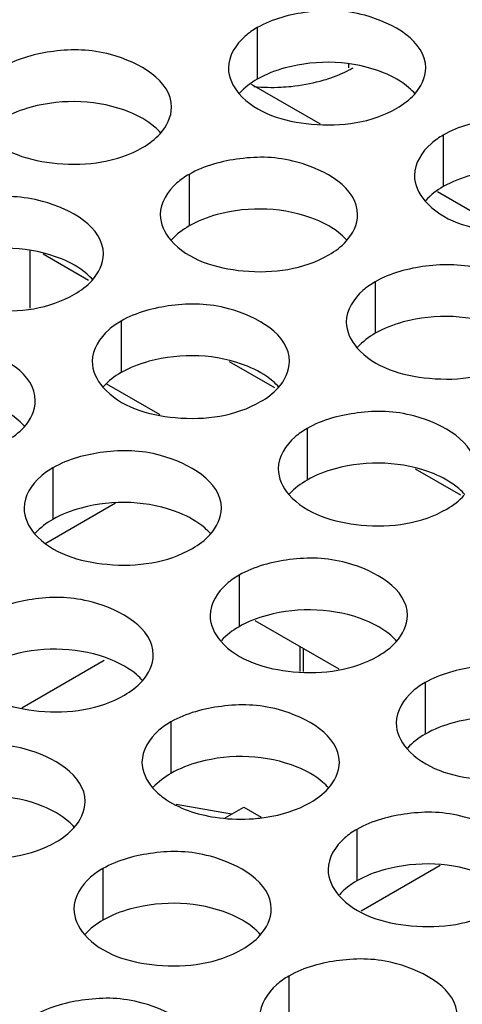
# Model space of a CAD drawing. Header units: inches. Extents: x 0 to 34, y 0 to 22.
# Tile 80 of 116: x 17.713 to 17.825, y 19.192 to 19.441. Entities that reach past the tile are written whole.
import ezdxf

# ---------------------------------------------------------------- set-up
doc = ezdxf.new("R2010")
doc.units = ezdxf.units.IN
doc.header["$LTSCALE"] = 1.87
doc.header["$MEASUREMENT"] = 0
doc.layers.get('0').update_dxf_attribs({"linetype": 'CONTINUOUS'})
doc.layers.add('02___PRT_ALL_AXES', color=7, linetype='CONTINUOUS')

msp = doc.modelspace()

# ---------------------------------------------------------------- linework, layer by layer
at = {"color": 7, "linetype": 'CONTINUOUS'}
for p, q in [((17.7964502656, 19.4291091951), (17.7964502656, 19.4299759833)), ((17.7717745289, 19.4249448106), (17.7892326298, 19.4148647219)), ((17.818914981, 19.3977265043), (17.8363730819, 19.3876464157)), ((17.7156589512, 19.3827891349), (17.7156589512, 19.3681684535)), ((17.7190517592, 19.3819028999), (17.7304976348, 19.3752941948)), ((17.7661922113, 19.3546845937), (17.7776380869, 19.3480758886)), ((17.7486503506, 19.3411011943), (17.7351909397, 19.3488724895)), ((17.8133326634, 19.3274662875), (17.824778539, 19.3208575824)), ((17.7197589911, 19.3086250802), (17.7373850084, 19.3188021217)), ((17.7726648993, 19.28904783), (17.7939656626, 19.2767490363)), ((17.7840497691, 19.2824743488), (17.7840497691, 19.2761319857)), ((17.7849777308, 19.2760851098), (17.7849777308, 19.2819385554)), ((17.7136044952, 19.2668838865), (17.7345167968, 19.2789583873)), ((17.7667851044, 19.2399665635), (17.7527699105, 19.2424214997)), ((17.7651686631, 19.2390332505), (17.7698704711, 19.2417480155)), ((17.7698704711, 19.2417480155), (17.7742936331, 19.2391941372)), ((17.819616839, 19.2269216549), (17.7996157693, 19.215373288))]:
    msp.add_line(p, q, dxfattribs=at)
at = {"layer": '02___PRT_ALL_AXES', "color": 7, "linetype": 'CONTINUOUS'}
for p, q in [((17.7732850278, 19.4392538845), (17.7732850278, 19.42619036)), ((17.8204254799, 19.4120355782), (17.8204254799, 19.3989720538)), ((17.7560304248, 19.4020729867), (17.7560304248, 19.3890094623)), ((17.8031708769, 19.3748546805), (17.8031708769, 19.3617911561)), ((17.7387758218, 19.364892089), (17.7387758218, 19.3518285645)), ((17.7859162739, 19.3376737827), (17.7859162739, 19.3246102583)), ((17.7215212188, 19.3277111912), (17.7215212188, 19.3146476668)), ((17.7686616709, 19.300492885), (17.7686616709, 19.2874293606)), ((17.8158021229, 19.2732745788), (17.8158021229, 19.2602110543)), ((17.7514070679, 19.2633119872), (17.7514070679, 19.2502484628)), ((17.7985475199, 19.236093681), (17.7985475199, 19.2230301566)), ((17.7341524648, 19.2261310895), (17.7341524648, 19.2130675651)), ((17.7812929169, 19.1989127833), (17.7812929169, 19.1858492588))]:
    msp.add_line(p, q, dxfattribs=at)
at = {"layer": '02___PRT_ALL_AXES', "color": 3, "linetype": 'CONTINUOUS'}
for centre, radius, start, end in [((17.783402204, 19.4537588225), 0.0284585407, 297.6166922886, 299.9846622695), ((17.776773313, 19.4751206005), 0.0509998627, 265.1185743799, 272.8806234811), ((17.7690811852, 19.2813519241), 0.0426823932, 261.2854010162, 272.9309388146)]:
    msp.add_arc(centre, radius, start, end, dxfattribs=at)
for points, knots in [([(17.8159618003, 19.4290373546), (17.8159646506, 19.4358358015), (17.8018976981, 19.4436874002), (17.7865907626, 19.4438724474), (17.7771535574, 19.441487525), (17.7732850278, 19.4392538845)], [0, 0, 0, 0, 0.4225569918, 0.7223499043, 1, 1, 1, 1]), ([(17.7732850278, 19.4392538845), (17.7721901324, 19.4386217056), (17.7686708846, 19.4362647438), (17.7659648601, 19.4320757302), (17.7659635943, 19.4290566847)], [0, 0, 0, 0, 0.295165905, 1, 1, 1, 1]), ([(17.7515667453, 19.4190747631), (17.7515695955, 19.42587321), (17.737502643, 19.4337248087), (17.7221957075, 19.4339098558), (17.7127585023, 19.4315249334), (17.7088899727, 19.4292912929)], [0, 0, 0, 0, 0.4225569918, 0.7223499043, 1, 1, 1, 1]), ([(17.7892324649, 19.4257162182), (17.7898953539, 19.4258949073), (17.7924181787, 19.4266424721), (17.7948712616, 19.4276405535), (17.79659428, 19.4285426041)], [0, 0, 0, 0, 0.2609056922, 1, 1, 1, 1]), ([(17.7793363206, 19.4241851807), (17.7801878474, 19.4242280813), (17.7835198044, 19.4244812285), (17.7868294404, 19.4250684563), (17.7892324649, 19.4257162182)], [0, 0, 0, 0, 0.2551640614, 1, 1, 1, 1]), ([(17.7686472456, 19.4225407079), (17.7730192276, 19.4175400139), (17.787814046, 19.4131079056), (17.8022872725, 19.4151719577), (17.8086403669, 19.4188401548)], [0, 0, 0, 0, 0.4751880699, 1, 1, 1, 1]), ([(17.8631022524, 19.4018190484), (17.8631051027, 19.4086174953), (17.8490381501, 19.416469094), (17.8337312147, 19.4166541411), (17.8242940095, 19.4142692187), (17.8204254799, 19.4120355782)], [0, 0, 0, 0, 0.4225569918, 0.7223499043, 1, 1, 1, 1]), ([(17.7042521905, 19.4125781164), (17.7086241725, 19.4075774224), (17.7234189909, 19.4031453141), (17.7378922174, 19.4052093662), (17.7442453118, 19.4088775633)], [0, 0, 0, 0, 0.4751880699, 1, 1, 1, 1]), ([(17.8204254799, 19.4120355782), (17.8193305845, 19.4114033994), (17.8158113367, 19.4090464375), (17.8131053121, 19.4048574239), (17.8131040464, 19.4018383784)], [0, 0, 0, 0, 0.295165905, 1, 1, 1, 1]), ([(17.7987071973, 19.3918564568), (17.7987100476, 19.3986549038), (17.7846430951, 19.4065065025), (17.7693361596, 19.4066915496), (17.7598989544, 19.4043066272), (17.7560304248, 19.4020729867)], [0, 0, 0, 0, 0.4225569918, 0.7223499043, 1, 1, 1, 1]), ([(17.7560304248, 19.4020729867), (17.7549355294, 19.4014408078), (17.7514162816, 19.399083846), (17.7487102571, 19.3948948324), (17.7487089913, 19.3918757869)], [0, 0, 0, 0, 0.295165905, 1, 1, 1, 1]), ([(17.7343121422, 19.3818938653), (17.7343149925, 19.3886923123), (17.72024804, 19.396543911), (17.7049411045, 19.3967289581), (17.6955038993, 19.3943440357), (17.6916353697, 19.3921103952)], [0, 0, 0, 0, 0.4225569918, 0.7223499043, 1, 1, 1, 1]), ([(17.8157876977, 19.3953224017), (17.8201596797, 19.3903217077), (17.8349544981, 19.3858895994), (17.8494277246, 19.3879536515), (17.8557808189, 19.3916218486)], [0, 0, 0, 0, 0.4751880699, 1, 1, 1, 1]), ([(17.7513926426, 19.3853598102), (17.7557646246, 19.3803591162), (17.770559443, 19.3759270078), (17.7850326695, 19.37799106), (17.7913857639, 19.381659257)], [0, 0, 0, 0, 0.4751880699, 1, 1, 1, 1]), ([(17.8458476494, 19.3646381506), (17.8458504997, 19.3714365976), (17.8317835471, 19.3792881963), (17.8164766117, 19.3794732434), (17.8070394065, 19.377088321), (17.8031708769, 19.3748546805)], [0, 0, 0, 0, 0.4225569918, 0.7223499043, 1, 1, 1, 1]), ([(17.6869975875, 19.3753972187), (17.6913695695, 19.3703965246), (17.7061643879, 19.3659644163), (17.7206376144, 19.3680284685), (17.7269907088, 19.3716966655)], [0, 0, 0, 0, 0.4751880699, 1, 1, 1, 1]), ([(17.8031708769, 19.3748546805), (17.8020759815, 19.3742225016), (17.7985567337, 19.3718655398), (17.7958507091, 19.3676765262), (17.7958494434, 19.3646574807)], [0, 0, 0, 0, 0.295165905, 1, 1, 1, 1]), ([(17.7814525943, 19.3546755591), (17.7814554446, 19.361474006), (17.7673884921, 19.3693256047), (17.7520815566, 19.3695106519), (17.7426443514, 19.3671257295), (17.7387758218, 19.364892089)], [0, 0, 0, 0, 0.4225569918, 0.7223499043, 1, 1, 1, 1]), ([(17.7387758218, 19.364892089), (17.7376809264, 19.3642599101), (17.7341616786, 19.3619029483), (17.731455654, 19.3577139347), (17.7314543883, 19.3546948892)], [0, 0, 0, 0, 0.295165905, 1, 1, 1, 1]), ([(17.7170575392, 19.3447129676), (17.7170603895, 19.3515114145), (17.702993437, 19.3593630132), (17.6876865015, 19.3595480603), (17.6782492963, 19.3571631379), (17.6743807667, 19.3549294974)], [0, 0, 0, 0, 0.4225569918, 0.7223499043, 1, 1, 1, 1]), ([(17.7985330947, 19.358141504), (17.8029050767, 19.3531408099), (17.817699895, 19.3487087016), (17.8321731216, 19.3507727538), (17.8385262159, 19.3544409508)], [0, 0, 0, 0, 0.4751880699, 1, 1, 1, 1]), ([(17.7341380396, 19.3481789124), (17.7385100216, 19.3431782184), (17.75330484, 19.3387461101), (17.7677780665, 19.3408101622), (17.7741311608, 19.3444783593)], [0, 0, 0, 0, 0.4751880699, 1, 1, 1, 1]), ([(17.8285930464, 19.3274572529), (17.8285958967, 19.3342556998), (17.8145289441, 19.3421072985), (17.7992220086, 19.3422923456), (17.7897848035, 19.3399074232), (17.7859162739, 19.3376737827)], [0, 0, 0, 0, 0.4225569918, 0.7223499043, 1, 1, 1, 1]), ([(17.7859162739, 19.3376737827), (17.7848213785, 19.3370416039), (17.7813021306, 19.334684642), (17.7785961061, 19.3304956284), (17.7785948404, 19.3274765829)], [0, 0, 0, 0, 0.295165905, 1, 1, 1, 1]), ([(17.7641979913, 19.3174946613), (17.7642008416, 19.3242931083), (17.750133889, 19.332144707), (17.7348269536, 19.3323297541), (17.7253897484, 19.3299448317), (17.7215212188, 19.3277111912)], [0, 0, 0, 0, 0.4225569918, 0.7223499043, 1, 1, 1, 1]), ([(17.7215212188, 19.3277111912), (17.7204263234, 19.3270790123), (17.7169070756, 19.3247220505), (17.714201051, 19.3205330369), (17.7141997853, 19.3175139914)], [0, 0, 0, 0, 0.295165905, 1, 1, 1, 1]), ([(17.7812784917, 19.3209606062), (17.7856504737, 19.3159599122), (17.800445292, 19.3115278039), (17.8149185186, 19.313591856), (17.8212716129, 19.3172600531)], [0, 0, 0, 0, 0.4751880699, 1, 1, 1, 1]), ([(17.7168834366, 19.3109980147), (17.7212554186, 19.3059973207), (17.736050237, 19.3015652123), (17.7505234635, 19.3036292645), (17.7568765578, 19.3072974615)], [0, 0, 0, 0, 0.4751880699, 1, 1, 1, 1]), ([(17.8113384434, 19.2902763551), (17.8113412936, 19.2970748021), (17.7972743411, 19.3049264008), (17.7819674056, 19.3051114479), (17.7725302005, 19.3027265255), (17.7686616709, 19.300492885)], [0, 0, 0, 0, 0.4225569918, 0.7223499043, 1, 1, 1, 1]), ([(17.7686616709, 19.300492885), (17.7675667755, 19.2998607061), (17.7640475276, 19.2975037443), (17.7613415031, 19.2933147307), (17.7613402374, 19.2902956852)], [0, 0, 0, 0, 0.295165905, 1, 1, 1, 1]), ([(17.7469433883, 19.2803137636), (17.7469462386, 19.2871122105), (17.732879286, 19.2949638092), (17.7175723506, 19.2951488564), (17.7081351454, 19.292763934), (17.7042666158, 19.2905302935)], [0, 0, 0, 0, 0.4225569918, 0.7223499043, 1, 1, 1, 1]), ([(17.7640238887, 19.2837797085), (17.7683958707, 19.2787790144), (17.783190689, 19.2743469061), (17.7976639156, 19.2764109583), (17.8040170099, 19.2800791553)], [0, 0, 0, 0, 0.4751880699, 1, 1, 1, 1]), ([(17.8584788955, 19.2630580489), (17.8584817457, 19.2698564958), (17.8444147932, 19.2777080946), (17.8291078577, 19.2778931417), (17.8196706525, 19.2755082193), (17.8158021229, 19.2732745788)], [0, 0, 0, 0, 0.4225569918, 0.7223499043, 1, 1, 1, 1]), ([(17.6996288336, 19.2738171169), (17.7040008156, 19.2688164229), (17.7187956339, 19.2643843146), (17.7332688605, 19.2664483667), (17.7396219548, 19.2701165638)], [0, 0, 0, 0, 0.4751880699, 1, 1, 1, 1]), ([(17.8158021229, 19.2732745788), (17.8147072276, 19.2726423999), (17.8111879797, 19.2702854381), (17.8084819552, 19.2660964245), (17.8084806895, 19.263077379)], [0, 0, 0, 0, 0.295165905, 1, 1, 1, 1]), ([(17.7940838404, 19.2530954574), (17.7940866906, 19.2598939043), (17.7800197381, 19.267745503), (17.7647128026, 19.2679305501), (17.7552755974, 19.2655456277), (17.7514070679, 19.2633119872)], [0, 0, 0, 0, 0.4225569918, 0.7223499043, 1, 1, 1, 1]), ([(17.7514070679, 19.2633119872), (17.7503121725, 19.2626798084), (17.7467929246, 19.2603228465), (17.7440869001, 19.256133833), (17.7440856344, 19.2531147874)], [0, 0, 0, 0, 0.295165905, 1, 1, 1, 1]), ([(17.7296887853, 19.2431328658), (17.7296916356, 19.2499313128), (17.715624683, 19.2577829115), (17.7003177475, 19.2579679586), (17.6908805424, 19.2555830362), (17.6870120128, 19.2533493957)], [0, 0, 0, 0, 0.4225569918, 0.7223499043, 1, 1, 1, 1]), ([(17.8111643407, 19.2565614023), (17.8155363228, 19.2515607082), (17.8303311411, 19.2471285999), (17.8448043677, 19.249192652), (17.851157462, 19.2528608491)], [0, 0, 0, 0, 0.4751880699, 1, 1, 1, 1]), ([(17.7467692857, 19.2465988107), (17.7476069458, 19.2456406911), (17.7521057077, 19.2417365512), (17.7580387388, 19.2398699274), (17.7626142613, 19.2391622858)], [0, 0, 0, 0, 0.2156110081, 1, 1, 1, 1]), ([(17.771263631, 19.2387253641), (17.7726992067, 19.2387976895), (17.7780410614, 19.2393388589), (17.7833517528, 19.2409289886), (17.7867624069, 19.2428982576)], [0, 0, 0, 0, 0.267385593, 1, 1, 1, 1]), ([(17.8412242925, 19.2258771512), (17.8412271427, 19.2326755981), (17.8271601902, 19.2405271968), (17.8118532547, 19.2407122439), (17.8024160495, 19.2383273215), (17.7985475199, 19.236093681)], [0, 0, 0, 0, 0.4225569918, 0.7223499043, 1, 1, 1, 1]), ([(17.6823742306, 19.2366362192), (17.6867462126, 19.2316355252), (17.7015410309, 19.2272034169), (17.7160142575, 19.229267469), (17.7223673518, 19.2329356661)], [0, 0, 0, 0, 0.4751880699, 1, 1, 1, 1]), ([(17.7985475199, 19.236093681), (17.7974526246, 19.2354615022), (17.7939333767, 19.2331045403), (17.7912273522, 19.2289155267), (17.7912260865, 19.2258964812)], [0, 0, 0, 0, 0.295165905, 1, 1, 1, 1]), ([(17.7768292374, 19.2159145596), (17.7768320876, 19.2227130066), (17.7627651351, 19.2305646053), (17.7474581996, 19.2307496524), (17.7380209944, 19.22836473), (17.7341524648, 19.2261310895)], [0, 0, 0, 0, 0.4225569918, 0.7223499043, 1, 1, 1, 1]), ([(17.7341524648, 19.2261310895), (17.7330575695, 19.2254989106), (17.7295383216, 19.2231419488), (17.7268322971, 19.2189529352), (17.7268310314, 19.2159338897)], [0, 0, 0, 0, 0.295165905, 1, 1, 1, 1]), ([(17.7939097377, 19.2193805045), (17.7982817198, 19.2143798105), (17.8130765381, 19.2099477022), (17.8275497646, 19.2120117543), (17.833902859, 19.2156799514)], [0, 0, 0, 0, 0.4751880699, 1, 1, 1, 1]), ([(17.7295146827, 19.209417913), (17.7338866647, 19.2044172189), (17.748681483, 19.1999851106), (17.7631547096, 19.2020491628), (17.7695078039, 19.2057173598)], [0, 0, 0, 0, 0.4751880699, 1, 1, 1, 1]), ([(17.8239696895, 19.1886962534), (17.8239725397, 19.1954947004), (17.8099055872, 19.2033462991), (17.7945986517, 19.2035313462), (17.7851614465, 19.2011464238), (17.7812929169, 19.1989127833)], [0, 0, 0, 0, 0.4225569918, 0.7223499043, 1, 1, 1, 1]), ([(17.7812929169, 19.1989127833), (17.7801980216, 19.1982806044), (17.7766787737, 19.1959236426), (17.7739727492, 19.191734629), (17.7739714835, 19.1887155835)], [0, 0, 0, 0, 0.295165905, 1, 1, 1, 1]), ([(17.7595746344, 19.1787336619), (17.7595774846, 19.1855321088), (17.7455105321, 19.1933837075), (17.7302035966, 19.1935687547), (17.7207663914, 19.1911838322), (17.7168978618, 19.1889501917)], [0, 0, 0, 0, 0.4225569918, 0.7223499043, 1, 1, 1, 1])]:
    msp.add_open_spline(points, degree=3, knots=knots, dxfattribs=at)
at = {"layer": '02___PRT_ALL_AXES', "color": 7, "linetype": 'CONTINUOUS'}
for points, knots in [([(17.8053021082, 19.4278076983), (17.7975959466, 19.4309234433), (17.7857118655, 19.4313752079), (17.7754995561, 19.4274690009), (17.7732850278, 19.42619036)], [0, 0, 0, 0, 0.7647371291, 1, 1, 1, 1]), ([(17.8132781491, 19.4224898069), (17.8127996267, 19.423037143), (17.8104948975, 19.4252899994), (17.8076064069, 19.4268760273), (17.8053021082, 19.4278076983)], [0, 0, 0, 0, 0.2263074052, 1, 1, 1, 1]), ([(17.7409070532, 19.4178451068), (17.7332008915, 19.4209608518), (17.7213168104, 19.4214126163), (17.711104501, 19.4175064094), (17.7088899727, 19.4162277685)], [0, 0, 0, 0, 0.7647371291, 1, 1, 1, 1]), ([(17.748883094, 19.4125272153), (17.7484045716, 19.4130745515), (17.7460998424, 19.4153274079), (17.7432113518, 19.4169134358), (17.7409070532, 19.4178451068)], [0, 0, 0, 0, 0.2263074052, 1, 1, 1, 1]), ([(17.8524425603, 19.4005893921), (17.8447363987, 19.4037051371), (17.8328523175, 19.4041569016), (17.8226400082, 19.4002506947), (17.8204254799, 19.3989720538)], [0, 0, 0, 0, 0.7647371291, 1, 1, 1, 1]), ([(17.7880475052, 19.3906268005), (17.7803413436, 19.3937425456), (17.7684572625, 19.3941943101), (17.7582449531, 19.3902881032), (17.7560304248, 19.3890094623)], [0, 0, 0, 0, 0.7647371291, 1, 1, 1, 1]), ([(17.7960235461, 19.3853089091), (17.7955450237, 19.3858562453), (17.7932402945, 19.3881091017), (17.7903518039, 19.3896951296), (17.7880475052, 19.3906268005)], [0, 0, 0, 0, 0.2263074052, 1, 1, 1, 1]), ([(17.7236524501, 19.380664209), (17.7159462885, 19.3837799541), (17.7040622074, 19.3842317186), (17.693849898, 19.3803255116), (17.6916353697, 19.3790468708)], [0, 0, 0, 0, 0.7647371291, 1, 1, 1, 1]), ([(17.731628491, 19.3753463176), (17.7311499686, 19.3758936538), (17.7288452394, 19.3781465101), (17.7259567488, 19.379732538), (17.7236524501, 19.380664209)], [0, 0, 0, 0, 0.2263074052, 1, 1, 1, 1]), ([(17.8351879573, 19.3634084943), (17.8274817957, 19.3665242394), (17.8155977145, 19.3669760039), (17.8053854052, 19.3630697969), (17.8031708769, 19.3617911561)], [0, 0, 0, 0, 0.7647371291, 1, 1, 1, 1]), ([(17.7707929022, 19.3534459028), (17.7630867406, 19.3565616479), (17.7512026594, 19.3570134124), (17.7409903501, 19.3531072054), (17.7387758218, 19.3518285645)], [0, 0, 0, 0, 0.7647371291, 1, 1, 1, 1]), ([(17.778768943, 19.3481280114), (17.7782904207, 19.3486753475), (17.7759856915, 19.3509282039), (17.7730972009, 19.3525142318), (17.7707929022, 19.3534459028)], [0, 0, 0, 0, 0.2263074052, 1, 1, 1, 1]), ([(17.714373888, 19.3381654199), (17.7138953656, 19.338712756), (17.7115906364, 19.3409656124), (17.7087021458, 19.3425516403), (17.7063978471, 19.3434833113)], [0, 0, 0, 0, 0.2263074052, 1, 1, 1, 1]), ([(17.8179333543, 19.3262275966), (17.8102271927, 19.3293433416), (17.7983431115, 19.3297951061), (17.7881308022, 19.3258888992), (17.7859162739, 19.3246102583)], [0, 0, 0, 0, 0.7647371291, 1, 1, 1, 1]), ([(17.8259093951, 19.3209097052), (17.8254308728, 19.3214570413), (17.8231261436, 19.3237098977), (17.820237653, 19.3252959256), (17.8179333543, 19.3262275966)], [0, 0, 0, 0, 0.2263074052, 1, 1, 1, 1]), ([(17.7535382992, 19.316265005), (17.7458321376, 19.3193807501), (17.7339480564, 19.3198325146), (17.7237357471, 19.3159263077), (17.7215212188, 19.3146476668)], [0, 0, 0, 0, 0.7647371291, 1, 1, 1, 1]), ([(17.76151434, 19.3109471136), (17.7610358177, 19.3114944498), (17.7587310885, 19.3137473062), (17.7558425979, 19.3153333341), (17.7535382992, 19.316265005)], [0, 0, 0, 0, 0.2263074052, 1, 1, 1, 1]), ([(17.8006787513, 19.2890466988), (17.7929725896, 19.2921624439), (17.7810885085, 19.2926142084), (17.7708761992, 19.2887080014), (17.7686616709, 19.2874293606)], [0, 0, 0, 0, 0.7647371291, 1, 1, 1, 1]), ([(17.8086547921, 19.2837288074), (17.8081762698, 19.2842761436), (17.8058715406, 19.2865289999), (17.80298305, 19.2881150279), (17.8006787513, 19.2890466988)], [0, 0, 0, 0, 0.2263074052, 1, 1, 1, 1]), ([(17.7362836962, 19.2790841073), (17.7285775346, 19.2821998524), (17.7166934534, 19.2826516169), (17.7064811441, 19.2787454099), (17.7042666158, 19.277466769)], [0, 0, 0, 0, 0.7647371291, 1, 1, 1, 1]), ([(17.744259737, 19.2737662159), (17.7437812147, 19.274313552), (17.7414764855, 19.2765664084), (17.7385879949, 19.2781524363), (17.7362836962, 19.2790841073)], [0, 0, 0, 0, 0.2263074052, 1, 1, 1, 1]), ([(17.8478192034, 19.2618283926), (17.8401130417, 19.2649441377), (17.8282289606, 19.2653959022), (17.8180166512, 19.2614896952), (17.8158021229, 19.2602110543)], [0, 0, 0, 0, 0.7647371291, 1, 1, 1, 1]), ([(17.7834241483, 19.2518658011), (17.7757179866, 19.2549815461), (17.7638339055, 19.2554333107), (17.7536215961, 19.2515271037), (17.7514070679, 19.2502484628)], [0, 0, 0, 0, 0.7647371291, 1, 1, 1, 1]), ([(17.7914001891, 19.2465479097), (17.7909216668, 19.2470952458), (17.7886169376, 19.2493481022), (17.785728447, 19.2509341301), (17.7834241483, 19.2518658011)], [0, 0, 0, 0, 0.2263074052, 1, 1, 1, 1]), ([(17.7190290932, 19.2419032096), (17.7113229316, 19.2450189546), (17.6994388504, 19.2454707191), (17.6892265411, 19.2415645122), (17.6870120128, 19.2402858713)], [0, 0, 0, 0, 0.7647371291, 1, 1, 1, 1]), ([(17.727005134, 19.2365853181), (17.7265266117, 19.2371326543), (17.7242218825, 19.2393855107), (17.7213333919, 19.2409715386), (17.7190290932, 19.2419032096)], [0, 0, 0, 0, 0.2263074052, 1, 1, 1, 1]), ([(17.8305646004, 19.2246474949), (17.8228584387, 19.2277632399), (17.8109743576, 19.2282150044), (17.8007620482, 19.2243087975), (17.7985475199, 19.2230301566)], [0, 0, 0, 0, 0.7647371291, 1, 1, 1, 1]), ([(17.7661695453, 19.2146849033), (17.7584633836, 19.2178006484), (17.7465793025, 19.2182524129), (17.7363669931, 19.2143462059), (17.7341524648, 19.2130675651)], [0, 0, 0, 0, 0.7647371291, 1, 1, 1, 1]), ([(17.7741455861, 19.2093670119), (17.7736670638, 19.2099143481), (17.7713623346, 19.2121672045), (17.7684738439, 19.2137532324), (17.7661695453, 19.2146849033)], [0, 0, 0, 0, 0.2263074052, 1, 1, 1, 1])]:
    msp.add_open_spline(points, degree=3, knots=knots, dxfattribs=at)
at = {"layer": '02___PRT_ALL_AXES', "color": 3, "linetype": 'CONTINUOUS'}
for points in [[(17.7659635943, 19.4290566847), (17.7659626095, 19.4267076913), (17.7671011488, 19.4243091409), (17.7686472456, 19.4225407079)], [(17.8131058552, 19.4223472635), (17.8147370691, 19.4241412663), (17.8159607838, 19.4266126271), (17.8159618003, 19.4290373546)], [(17.8086403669, 19.4188401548), (17.810279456, 19.4197865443), (17.8118325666, 19.4209469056), (17.8131058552, 19.4223472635)], [(17.7487108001, 19.412384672), (17.750342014, 19.4141786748), (17.7515657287, 19.4166500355), (17.7515667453, 19.4190747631)], [(17.7442453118, 19.4088775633), (17.7458844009, 19.4098239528), (17.7474375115, 19.410984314), (17.7487108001, 19.412384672)], [(17.8131040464, 19.4018383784), (17.8131030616, 19.3994893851), (17.8142416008, 19.3970908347), (17.8157876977, 19.3953224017)], [(17.7487089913, 19.3918757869), (17.7487080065, 19.3895267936), (17.7498465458, 19.3871282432), (17.7513926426, 19.3853598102)], [(17.7958512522, 19.3851663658), (17.7974824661, 19.3869603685), (17.7987061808, 19.3894317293), (17.7987071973, 19.3918564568)], [(17.7913857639, 19.381659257), (17.793024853, 19.3826056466), (17.7945779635, 19.3837660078), (17.7958512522, 19.3851663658)], [(17.7314561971, 19.3752037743), (17.733087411, 19.376997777), (17.7343111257, 19.3794691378), (17.7343121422, 19.3818938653)], [(17.7269907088, 19.3716966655), (17.7286297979, 19.3726430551), (17.7301829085, 19.3738034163), (17.7314561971, 19.3752037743)], [(17.7958494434, 19.3646574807), (17.7958484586, 19.3623084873), (17.7969869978, 19.359909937), (17.7985330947, 19.358141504)], [(17.7314543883, 19.3546948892), (17.7314534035, 19.3523458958), (17.7325919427, 19.3499473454), (17.7341380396, 19.3481789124)], [(17.7785966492, 19.347985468), (17.7802278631, 19.3497794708), (17.7814515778, 19.3522508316), (17.7814525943, 19.3546755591)], [(17.7741311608, 19.3444783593), (17.77577025, 19.3454247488), (17.7773233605, 19.3465851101), (17.7785966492, 19.347985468)], [(17.7142015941, 19.3380228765), (17.715832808, 19.3398168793), (17.7170565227, 19.3422882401), (17.7170575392, 19.3447129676)], [(17.7097361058, 19.3345157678), (17.7113751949, 19.3354621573), (17.7129283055, 19.3366225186), (17.7142015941, 19.3380228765)], [(17.7785948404, 19.3274765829), (17.7785938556, 19.3251275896), (17.7797323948, 19.3227290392), (17.7812784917, 19.3209606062)], [(17.8212716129, 19.3172600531), (17.8229107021, 19.3182064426), (17.8244638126, 19.3193668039), (17.8257371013, 19.3207671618)], [(17.7141997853, 19.3175139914), (17.7141988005, 19.3151649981), (17.7153373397, 19.3127664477), (17.7168834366, 19.3109980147)], [(17.7613420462, 19.3108045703), (17.76297326, 19.3125985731), (17.7641969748, 19.3150699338), (17.7641979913, 19.3174946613)], [(17.7568765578, 19.3072974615), (17.758515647, 19.3082438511), (17.7600687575, 19.3094042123), (17.7613420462, 19.3108045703)], [(17.7613402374, 19.2902956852), (17.7613392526, 19.2879466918), (17.7624777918, 19.2855481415), (17.7640238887, 19.2837797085)], [(17.8084824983, 19.2835862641), (17.8101137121, 19.2853802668), (17.8113374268, 19.2878516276), (17.8113384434, 19.2902763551)], [(17.8040170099, 19.2800791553), (17.8056560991, 19.2810255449), (17.8072092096, 19.2821859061), (17.8084824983, 19.2835862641)], [(17.7440874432, 19.2736236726), (17.745718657, 19.2754176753), (17.7469423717, 19.2778890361), (17.7469433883, 19.2803137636)], [(17.7396219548, 19.2701165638), (17.741261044, 19.2710629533), (17.7428141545, 19.2722233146), (17.7440874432, 19.2736236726)], [(17.8084806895, 19.263077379), (17.8084797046, 19.2607283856), (17.8096182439, 19.2583298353), (17.8111643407, 19.2565614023)], [(17.7440856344, 19.2531147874), (17.7440846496, 19.2507657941), (17.7452231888, 19.2483672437), (17.7467692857, 19.2465988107)], [(17.7912278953, 19.2464053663), (17.7928591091, 19.2481993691), (17.7940828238, 19.2506707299), (17.7940838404, 19.2530954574)], [(17.7867624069, 19.2428982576), (17.7884014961, 19.2438446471), (17.7899546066, 19.2450050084), (17.7912278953, 19.2464053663)], [(17.7268328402, 19.2364427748), (17.728464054, 19.2382367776), (17.7296877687, 19.2407081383), (17.7296887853, 19.2431328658)], [(17.7223673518, 19.2329356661), (17.724006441, 19.2338820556), (17.7255595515, 19.2350424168), (17.7268328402, 19.2364427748)], [(17.7912260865, 19.2258964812), (17.7912251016, 19.2235474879), (17.7923636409, 19.2211489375), (17.7939097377, 19.2193805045)], [(17.7268310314, 19.2159338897), (17.7268300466, 19.2135848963), (17.7279685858, 19.211186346), (17.7295146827, 19.209417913)], [(17.7739732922, 19.2092244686), (17.7756045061, 19.2110184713), (17.7768282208, 19.2134898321), (17.7768292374, 19.2159145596)], [(17.7695078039, 19.2057173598), (17.7711468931, 19.2066637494), (17.7727000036, 19.2078241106), (17.7739732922, 19.2092244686)]]:
    msp.add_open_spline(points, degree=3, dxfattribs=at)
at = {"layer": '02___PRT_ALL_AXES', "color": 7, "linetype": 'CONTINUOUS'}
for points in [[(17.7732850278, 19.42619036), (17.7716459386, 19.4252439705), (17.7700928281, 19.4240836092), (17.7688195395, 19.4226832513)], [(17.8204254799, 19.3989720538), (17.8187863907, 19.3980256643), (17.8172332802, 19.396865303), (17.8159599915, 19.395464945)], [(17.7560304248, 19.3890094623), (17.7543913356, 19.3880630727), (17.7528382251, 19.3869027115), (17.7515649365, 19.3855023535)], [(17.8031708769, 19.3617911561), (17.8015317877, 19.3608447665), (17.7999786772, 19.3596844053), (17.7987053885, 19.3582840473)], [(17.7387758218, 19.3518285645), (17.7371367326, 19.350882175), (17.7355836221, 19.3497218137), (17.7343103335, 19.3483214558)], [(17.7859162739, 19.3246102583), (17.7842771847, 19.3236638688), (17.7827240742, 19.3225035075), (17.7814507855, 19.3211031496)], [(17.7215212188, 19.3146476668), (17.7198821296, 19.3137012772), (17.7183290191, 19.312540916), (17.7170557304, 19.311140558)], [(17.7686616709, 19.2874293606), (17.7670225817, 19.286482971), (17.7654694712, 19.2853226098), (17.7641961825, 19.2839222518)], [(17.8158021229, 19.2602110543), (17.8141630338, 19.2592646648), (17.8126099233, 19.2581043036), (17.8113366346, 19.2567039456)], [(17.7514070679, 19.2502484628), (17.7497679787, 19.2493020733), (17.7482148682, 19.248141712), (17.7469415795, 19.2467413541)], [(17.7985475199, 19.2230301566), (17.7969084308, 19.2220837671), (17.7953553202, 19.2209234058), (17.7940820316, 19.2195230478)], [(17.7341524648, 19.2130675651), (17.7325133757, 19.2121211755), (17.7309602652, 19.2109608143), (17.7296869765, 19.2095604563)]]:
    msp.add_open_spline(points, degree=3, dxfattribs=at)

doc.saveas('drawing.dxf')
